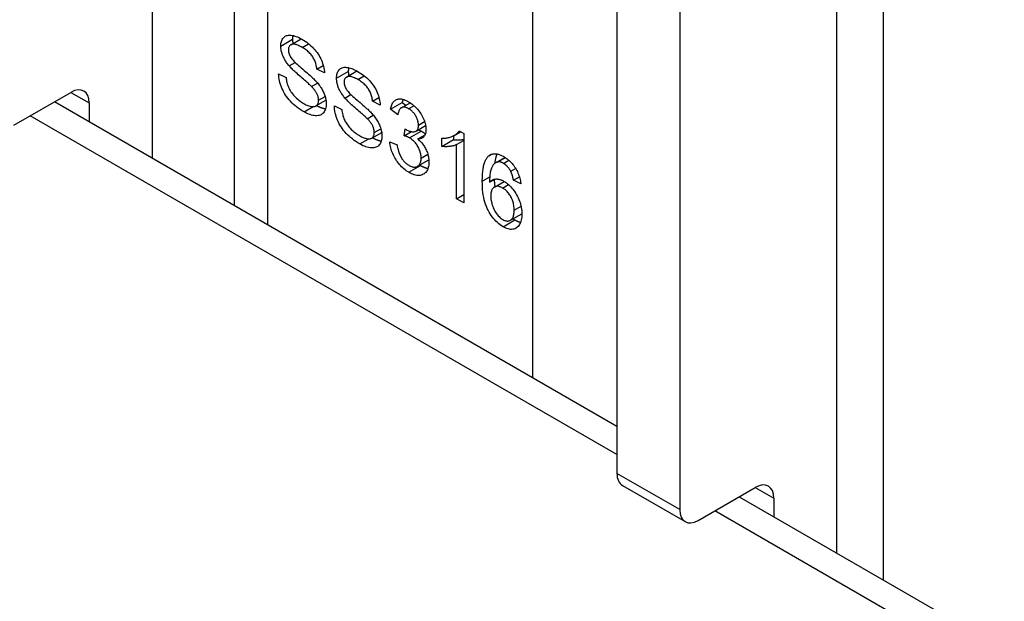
# Model space of a CAD drawing. Header units: inches. Extents: x 326.8 to 385.5, y 123.9 to 183.2.
# Tile 52 of 68: x 334.604 to 335.768, y 181.537 to 182.225. Entities that reach past the tile are written whole.
import ezdxf

# ---------------------------------------------------------------- set-up
doc = ezdxf.new("R2010")
doc.units = ezdxf.units.IN
doc.header["$MEASUREMENT"] = 0
doc.layers.add('Visible Edges(ANSI)', color=7, linetype='Continuous', lineweight=25)
doc.layers.add('Visible Tangent Edges(ANSI)', color=7, linetype='Continuous', lineweight=25)

msp = doc.modelspace()

# ---------------------------------------------------------------- linework, layer by layer
at = {"layer": 'Visible Edges(ANSI)'}
for p, q in [((334.8577, 183.0043), (334.8577, 182.0059)), ((335.625, 182.7227), (335.625, 181.5628)), ((335.3102, 182.4545), (335.3102, 181.6886)), ((335.3845, 182.4116), (335.3845, 181.6458)), ((334.9245, 182.1957), (334.9368, 182.2028)), ((334.9227, 182.1707), (334.9298, 182.1748)), ((334.9553, 182.167), (334.9629, 182.1714)), ((334.9643, 182.1626), (334.9553, 182.167)), ((334.91, 182.1615), (334.9189, 182.1572)), ((334.9904, 182.1576), (335.0028, 182.1648)), ((334.9491, 182.1464), (334.9562, 182.1505)), ((334.5968, 182.1006), (334.6643, 182.1395)), ((334.9886, 182.1327), (334.9957, 182.1368)), ((335.0212, 182.1289), (335.0288, 182.1333)), ((334.6452, 182.1285), (335.3102, 181.7446)), ((334.6862, 182.1269), (334.6862, 182.1049)), ((334.9543, 182.1234), (334.966, 182.1302)), ((334.976, 182.1234), (334.9848, 182.1192)), ((335.0302, 182.1245), (335.0212, 182.1289)), ((335.0425, 182.1196), (335.0564, 182.1276)), ((335.0553, 182.1212), (335.0657, 182.1272)), ((335.0564, 182.1276), (335.0606, 182.1243)), ((335.015, 182.1083), (335.0221, 182.1124)), ((335.0511, 182.1128), (335.0425, 182.1196)), ((335.0727, 182.0936), (335.084, 182.1001)), ((335.0202, 182.0853), (335.032, 182.0921)), ((335.0587, 182.0881), (335.0597, 182.0963)), ((335.0587, 182.0881), (335.0673, 182.093)), ((335.0747, 182.0844), (335.0834, 182.0894)), ((335.1031, 182.0755), (335.1031, 182.0852)), ((335.117, 182.088), (335.117, 182.0836)), ((335.1178, 182.0885), (335.1254, 182.0929)), ((335.1235, 182.0939), (335.1291, 182.0907)), ((335.1291, 182.0907), (335.1291, 182.0087)), ((335.0416, 182.0809), (335.0503, 182.0772)), ((335.1031, 182.0755), (335.117, 182.0836)), ((335.1205, 182.0776), (335.1291, 182.0826)), ((335.1205, 182.0137), (335.1205, 182.0776)), ((335.1666, 182.0562), (335.1777, 182.0626)), ((335.1686, 182.057), (335.178, 182.0624)), ((335.0744, 182.0521), (335.0878, 182.0598)), ((335.1846, 182.0462), (335.1904, 182.0495)), ((335.1879, 182.0356), (335.1949, 182.0396)), ((335.1596, 182.0332), (335.166, 182.0369)), ((335.1653, 182.0273), (335.177, 182.0341)), ((335.1965, 182.0314), (335.1879, 182.0356)), ((335.1205, 182.0137), (335.1291, 182.0187)), ((335.1291, 182.0087), (335.1205, 182.0137)), ((335.1842, 181.9881), (335.1977, 181.9959)), ((335.3167, 181.6744), (335.3909, 181.6316)), ((335.4064, 181.6331), (335.4739, 181.6721)), ((335.4549, 181.6611), (384.3516, 153.4305)), ((335.4959, 181.6594), (335.4959, 181.6374))]:
    msp.add_line(p, q, dxfattribs=at)
at = {"layer": 'Visible Edges(ANSI)', "flags": 128}
for points in [[(334.9127, 182.1942), (334.9127, 182.1958), (334.9129, 182.1972), (334.9131, 182.1985), (334.9134, 182.1998), (334.9139, 182.201), (334.9144, 182.2021), (334.915, 182.2031), (334.9157, 182.2041), (334.9165, 182.2049), (334.9174, 182.2056), (334.9184, 182.2062), (334.9195, 182.2066), (334.9206, 182.2069), (334.9219, 182.2071), (334.9232, 182.2072), (334.9246, 182.2071), (334.9261, 182.2069), (334.9276, 182.2066), (334.9292, 182.2061), (334.9308, 182.2056), (334.9324, 182.205), (334.9341, 182.2042), (334.9359, 182.2033), (334.9376, 182.2024)], [(334.9271, 182.2067), (334.927, 182.2065), (334.927, 182.2064), (334.927, 182.2062), (334.9269, 182.206), (334.9269, 182.2058), (334.9269, 182.2057), (334.9268, 182.2055), (334.9268, 182.2053), (334.9268, 182.2051), (334.9268, 182.205), (334.9267, 182.2048), (334.9267, 182.2046), (334.9267, 182.2044), (334.9267, 182.2042), (334.9267, 182.204), (334.9267, 182.2038), (334.9266, 182.2037), (334.9266, 182.2035), (334.9266, 182.2033), (334.9266, 182.2031), (334.9266, 182.2029), (334.9266, 182.2027), (334.9266, 182.2025), (334.9266, 182.2023)], [(334.9266, 182.2023), (334.9266, 182.2021), (334.9266, 182.2019), (334.9266, 182.2017), (334.9266, 182.2014), (334.9266, 182.2012), (334.9266, 182.201), (334.9266, 182.2008), (334.9267, 182.2006), (334.9267, 182.2004), (334.9267, 182.2002), (334.9267, 182.2), (334.9267, 182.1998), (334.9267, 182.1995), (334.9268, 182.1993), (334.9268, 182.1991), (334.9268, 182.1989), (334.9269, 182.1987), (334.9269, 182.1985), (334.9269, 182.1983), (334.9269, 182.1981), (334.927, 182.1978), (334.927, 182.1976), (334.9271, 182.1974), (334.9271, 182.1972)], [(334.9376, 182.2024), (334.9396, 182.2012), (334.9415, 182.2), (334.9433, 182.1987), (334.945, 182.1974), (334.9467, 182.196), (334.9484, 182.1945), (334.95, 182.193), (334.9515, 182.1914), (334.953, 182.1898), (334.9543, 182.1882), (334.9556, 182.1865), (334.9568, 182.1847), (334.958, 182.183), (334.959, 182.1812), (334.9599, 182.1793), (334.9608, 182.1775), (334.9616, 182.1756), (334.9622, 182.1737), (334.9628, 182.1718), (334.9633, 182.17), (334.9637, 182.1681), (334.964, 182.1663), (334.9642, 182.1644), (334.9643, 182.1626)], [(334.9227, 182.1707), (334.9219, 182.1717), (334.9211, 182.1727), (334.9203, 182.1737), (334.9196, 182.1747), (334.9189, 182.1757), (334.9183, 182.1767), (334.9177, 182.1777), (334.9171, 182.1787), (334.9166, 182.1797), (334.9161, 182.1807), (334.9156, 182.1817), (334.9152, 182.1827), (334.9148, 182.1837), (334.9144, 182.1847), (334.9141, 182.1856), (334.9138, 182.1866), (334.9135, 182.1876), (334.9133, 182.1886), (334.9131, 182.1895), (334.913, 182.1905), (334.9128, 182.1914), (334.9128, 182.1924), (334.9127, 182.1933), (334.9127, 182.1942)], [(334.938, 182.1926), (334.9366, 182.1934), (334.9353, 182.1941), (334.934, 182.1947), (334.9328, 182.1952), (334.9317, 182.1956), (334.9307, 182.196), (334.9296, 182.1962), (334.9287, 182.1964), (334.9278, 182.1965), (334.927, 182.1965), (334.9263, 182.1964), (334.9256, 182.1962), (334.925, 182.1959), (334.9244, 182.1956), (334.9239, 182.1953), (334.9234, 182.1949), (334.923, 182.1944), (334.9227, 182.1939), (334.9224, 182.1934), (334.9221, 182.1927), (334.9219, 182.1921), (334.9218, 182.1914), (334.9217, 182.1906), (334.9217, 182.1898)], [(334.9553, 182.167), (334.9552, 182.1683), (334.955, 182.1696), (334.9547, 182.1709), (334.9545, 182.1722), (334.9541, 182.1735), (334.9537, 182.1747), (334.9533, 182.1759), (334.9528, 182.1771), (334.9523, 182.1782), (334.9517, 182.1793), (334.9511, 182.1804), (334.9504, 182.1815), (334.9497, 182.1826), (334.9489, 182.1836), (334.9481, 182.1846), (334.9472, 182.1856), (334.9462, 182.1865), (334.9452, 182.1875), (334.9441, 182.1884), (334.943, 182.1893), (334.9419, 182.1902), (334.9406, 182.191), (334.9394, 182.1918), (334.938, 182.1926)], [(334.9217, 182.1898), (334.9217, 182.1894), (334.9217, 182.1891), (334.9217, 182.1887), (334.9218, 182.1883), (334.9218, 182.188), (334.9219, 182.1876), (334.9219, 182.1872), (334.922, 182.1868), (334.9221, 182.1865), (334.9222, 182.1861), (334.9223, 182.1857), (334.9224, 182.1854), (334.9225, 182.185), (334.9226, 182.1846), (334.9228, 182.1843), (334.9229, 182.1839), (334.9231, 182.1835), (334.9232, 182.1832), (334.9234, 182.1828), (334.9236, 182.1824), (334.9238, 182.182), (334.924, 182.1817), (334.9242, 182.1813), (334.9244, 182.1809)], [(334.9244, 182.1809), (334.925, 182.1802), (334.9256, 182.1793), (334.9264, 182.1784), (334.9272, 182.1774), (334.9282, 182.1764), (334.9294, 182.1752), (334.9306, 182.174), (334.932, 182.1728), (334.9335, 182.1714), (334.9351, 182.17), (334.9368, 182.1685), (334.9386, 182.1669), (334.9405, 182.1654), (334.9423, 182.1639), (334.9439, 182.1624), (334.9455, 182.1611), (334.9469, 182.1598), (334.9483, 182.1586), (334.9495, 182.1574), (334.9507, 182.1563), (334.9518, 182.1553), (334.9527, 182.1543), (334.9536, 182.1535), (334.9543, 182.1526)], [(334.9491, 182.1464), (334.9485, 182.1469), (334.9479, 182.1475), (334.9472, 182.1482), (334.9464, 182.1489), (334.9455, 182.1498), (334.9445, 182.1507), (334.9434, 182.1516), (334.9422, 182.1527), (334.9409, 182.1538), (334.9395, 182.155), (334.938, 182.1563), (334.9364, 182.1577), (334.9348, 182.159), (334.9333, 182.1604), (334.9319, 182.1616), (334.9306, 182.1628), (334.9293, 182.164), (334.9281, 182.1651), (334.927, 182.1662), (334.926, 182.1672), (334.925, 182.1681), (334.9242, 182.1691), (334.9234, 182.1699), (334.9227, 182.1707)], [(334.9786, 182.1562), (334.9786, 182.1577), (334.9788, 182.1591), (334.979, 182.1605), (334.9794, 182.1618), (334.9798, 182.1629), (334.9803, 182.164), (334.9809, 182.1651), (334.9816, 182.166), (334.9824, 182.1668), (334.9833, 182.1675), (334.9843, 182.1681), (334.9854, 182.1686), (334.9865, 182.1689), (334.9878, 182.1691), (334.9891, 182.1691), (334.9905, 182.169), (334.992, 182.1688), (334.9935, 182.1685), (334.9951, 182.1681), (334.9967, 182.1676), (334.9984, 182.1669), (335, 182.1662), (335.0018, 182.1653), (335.0036, 182.1643)], [(334.993, 182.1686), (334.9929, 182.1685), (334.9929, 182.1683), (334.9929, 182.1681), (334.9928, 182.168), (334.9928, 182.1678), (334.9928, 182.1676), (334.9927, 182.1674), (334.9927, 182.1673), (334.9927, 182.1671), (334.9927, 182.1669), (334.9927, 182.1667), (334.9926, 182.1665), (334.9926, 182.1663), (334.9926, 182.1662), (334.9926, 182.166), (334.9926, 182.1658), (334.9926, 182.1656), (334.9925, 182.1654), (334.9925, 182.1652), (334.9925, 182.165), (334.9925, 182.1648), (334.9925, 182.1646), (334.9925, 182.1644), (334.9925, 182.1642)], [(334.9402, 182.1164), (334.9379, 182.1178), (334.9356, 182.1193), (334.9334, 182.1208), (334.9314, 182.1223), (334.9294, 182.1239), (334.9275, 182.1256), (334.9258, 182.1272), (334.9241, 182.129), (334.9225, 182.1307), (334.921, 182.1326), (334.9196, 182.1344), (334.9183, 182.1363), (334.9171, 182.1383), (334.916, 182.1403), (334.9149, 182.1424), (334.914, 182.1445), (334.9131, 182.1467), (334.9123, 182.1488), (334.9117, 182.151), (334.9111, 182.1531), (334.9107, 182.1552), (334.9104, 182.1573), (334.9102, 182.1594), (334.91, 182.1615)], [(334.9189, 182.1572), (334.9191, 182.1556), (334.9193, 182.1541), (334.9196, 182.1525), (334.9199, 182.151), (334.9203, 182.1496), (334.9208, 182.1482), (334.9213, 182.1468), (334.9218, 182.1455), (334.9224, 182.1442), (334.9231, 182.1429), (334.9239, 182.1415), (334.9247, 182.1402), (334.9257, 182.1389), (334.9267, 182.1376), (334.9278, 182.1363), (334.9289, 182.135), (334.9302, 182.1337), (334.9314, 182.1325), (334.9327, 182.1314), (334.9341, 182.1302), (334.9354, 182.1292), (334.9369, 182.1282), (334.9383, 182.1272), (334.9398, 182.1263)], [(334.9886, 182.1327), (334.9878, 182.1337), (334.987, 182.1347), (334.9863, 182.1357), (334.9855, 182.1367), (334.9848, 182.1376), (334.9842, 182.1386), (334.9836, 182.1396), (334.983, 182.1406), (334.9825, 182.1416), (334.982, 182.1426), (334.9815, 182.1436), (334.9811, 182.1446), (334.9807, 182.1456), (334.9803, 182.1466), (334.98, 182.1476), (334.9797, 182.1486), (334.9794, 182.1495), (334.9792, 182.1505), (334.979, 182.1515), (334.9789, 182.1524), (334.9788, 182.1534), (334.9787, 182.1543), (334.9786, 182.1553), (334.9786, 182.1562)], [(335.0039, 182.1546), (335.0025, 182.1553), (335.0012, 182.156), (335, 182.1566), (334.9988, 182.1572), (334.9976, 182.1576), (334.9966, 182.1579), (334.9956, 182.1582), (334.9946, 182.1583), (334.9937, 182.1584), (334.9929, 182.1584), (334.9922, 182.1583), (334.9915, 182.1581), (334.9909, 182.1579), (334.9903, 182.1576), (334.9898, 182.1572), (334.9893, 182.1568), (334.9889, 182.1564), (334.9886, 182.1559), (334.9883, 182.1553), (334.988, 182.1547), (334.9878, 182.154), (334.9877, 182.1533), (334.9876, 182.1526), (334.9876, 182.1517)], [(334.9925, 182.1642), (334.9925, 182.164), (334.9925, 182.1638), (334.9925, 182.1636), (334.9925, 182.1634), (334.9925, 182.1632), (334.9925, 182.163), (334.9926, 182.1628), (334.9926, 182.1625), (334.9926, 182.1623), (334.9926, 182.1621), (334.9926, 182.1619), (334.9926, 182.1617), (334.9927, 182.1615), (334.9927, 182.1613), (334.9927, 182.1611), (334.9927, 182.1609), (334.9928, 182.1606), (334.9928, 182.1604), (334.9928, 182.1602), (334.9929, 182.16), (334.9929, 182.1598), (334.9929, 182.1596), (334.993, 182.1594), (334.993, 182.1591)], [(335.0036, 182.1643), (335.0055, 182.1631), (335.0074, 182.1619), (335.0092, 182.1606), (335.011, 182.1593), (335.0127, 182.1579), (335.0143, 182.1565), (335.0159, 182.1549), (335.0174, 182.1534), (335.0189, 182.1518), (335.0203, 182.1501), (335.0215, 182.1484), (335.0228, 182.1467), (335.0239, 182.1449), (335.0249, 182.1431), (335.0258, 182.1413), (335.0267, 182.1394), (335.0275, 182.1375), (335.0281, 182.1356), (335.0287, 182.1338), (335.0292, 182.1319), (335.0296, 182.13), (335.0299, 182.1282), (335.0301, 182.1264), (335.0302, 182.1245)], [(334.9574, 182.1301), (334.9573, 182.1307), (334.9573, 182.1313), (334.9572, 182.132), (334.9572, 182.1326), (334.957, 182.1333), (334.9569, 182.1339), (334.9567, 182.1346), (334.9565, 182.1352), (334.9563, 182.1359), (334.956, 182.1366), (334.9558, 182.1372), (334.9554, 182.1379), (334.9551, 182.1385), (334.9547, 182.1392), (334.9543, 182.1399), (334.9539, 182.1406), (334.9534, 182.1413), (334.9529, 182.142), (334.9523, 182.1427), (334.9518, 182.1434), (334.9511, 182.1441), (334.9505, 182.1449), (334.9498, 182.1456), (334.9491, 182.1464)], [(334.9543, 182.1526), (334.9553, 182.1515), (334.9563, 182.1504), (334.9572, 182.1492), (334.9581, 182.1481), (334.9589, 182.147), (334.9597, 182.1458), (334.9604, 182.1447), (334.9611, 182.1436), (334.9618, 182.1424), (334.9624, 182.1413), (334.9629, 182.1402), (334.9634, 182.1391), (334.9639, 182.1379), (334.9643, 182.1368), (334.9647, 182.1357), (334.9651, 182.1346), (334.9654, 182.1335), (334.9656, 182.1324), (334.9659, 182.1313), (334.966, 182.1302), (334.9662, 182.1291), (334.9663, 182.128), (334.9663, 182.1269), (334.9664, 182.1258)], [(334.9876, 182.1517), (334.9876, 182.1514), (334.9876, 182.151), (334.9876, 182.1506), (334.9877, 182.1503), (334.9877, 182.1499), (334.9878, 182.1495), (334.9878, 182.1492), (334.9879, 182.1488), (334.988, 182.1484), (334.9881, 182.1481), (334.9882, 182.1477), (334.9883, 182.1473), (334.9884, 182.1469), (334.9885, 182.1466), (334.9887, 182.1462), (334.9888, 182.1458), (334.989, 182.1455), (334.9891, 182.1451), (334.9893, 182.1447), (334.9895, 182.1444), (334.9897, 182.144), (334.9899, 182.1436), (334.9901, 182.1432), (334.9903, 182.1429)], [(335.0212, 182.1289), (335.0211, 182.1303), (335.0209, 182.1316), (335.0207, 182.1329), (335.0204, 182.1342), (335.02, 182.1354), (335.0197, 182.1366), (335.0192, 182.1378), (335.0187, 182.139), (335.0182, 182.1402), (335.0176, 182.1413), (335.017, 182.1424), (335.0163, 182.1435), (335.0156, 182.1445), (335.0148, 182.1455), (335.014, 182.1466), (335.0131, 182.1475), (335.0121, 182.1485), (335.0111, 182.1494), (335.0101, 182.1503), (335.0089, 182.1512), (335.0078, 182.1521), (335.0065, 182.153), (335.0053, 182.1538), (335.0039, 182.1546)], [(335.015, 182.1083), (335.0145, 182.1088), (335.0138, 182.1094), (335.0131, 182.1101), (335.0123, 182.1109), (335.0114, 182.1117), (335.0104, 182.1126), (335.0093, 182.1136), (335.0081, 182.1146), (335.0068, 182.1158), (335.0054, 182.117), (335.0039, 182.1183), (335.0023, 182.1196), (335.0007, 182.121), (334.9992, 182.1223), (334.9978, 182.1236), (334.9965, 182.1248), (334.9952, 182.1259), (334.994, 182.1271), (334.9929, 182.1281), (334.9919, 182.1291), (334.991, 182.1301), (334.9901, 182.131), (334.9893, 182.1319), (334.9886, 182.1327)], [(334.9903, 182.1429), (334.9909, 182.1421), (334.9915, 182.1413), (334.9923, 182.1404), (334.9931, 182.1394), (334.9941, 182.1383), (334.9953, 182.1372), (334.9965, 182.136), (334.9979, 182.1347), (334.9994, 182.1334), (335.001, 182.1319), (335.0027, 182.1305), (335.0045, 182.1289), (335.0064, 182.1273), (335.0082, 182.1258), (335.0098, 182.1244), (335.0114, 182.123), (335.0128, 182.1217), (335.0142, 182.1205), (335.0155, 182.1194), (335.0166, 182.1183), (335.0177, 182.1172), (335.0186, 182.1163), (335.0195, 182.1154), (335.0203, 182.1146)], [(334.9398, 182.1263), (334.9411, 182.1256), (334.9424, 182.1249), (334.9436, 182.1244), (334.9448, 182.1239), (334.946, 182.1235), (334.9471, 182.1231), (334.9482, 182.1229), (334.9493, 182.1227), (334.9502, 182.1226), (334.9512, 182.1226), (334.952, 182.1227), (334.9528, 182.1228), (334.9536, 182.123), (334.9542, 182.1233), (334.9548, 182.1237), (334.9554, 182.1242), (334.9558, 182.1247), (334.9562, 182.1253), (334.9566, 182.126), (334.9569, 182.1267), (334.9571, 182.1275), (334.9572, 182.1283), (334.9573, 182.1291), (334.9574, 182.1301)], [(334.9664, 182.1258), (334.9663, 182.1242), (334.9662, 182.1227), (334.9659, 182.1213), (334.9656, 182.1199), (334.9651, 182.1187), (334.9645, 182.1175), (334.9639, 182.1164), (334.9631, 182.1154), (334.9623, 182.1145), (334.9613, 182.1137), (334.9603, 182.113), (334.9592, 182.1125), (334.958, 182.1121), (334.9567, 182.1119), (334.9553, 182.1118), (334.9538, 182.1118), (334.9523, 182.1119), (334.9507, 182.1122), (334.9491, 182.1126), (334.9474, 182.1131), (334.9457, 182.1137), (334.9439, 182.1145), (334.9421, 182.1154), (334.9402, 182.1164)], [(334.9552, 182.1239), (334.9556, 182.1236), (334.9561, 182.1234), (334.9566, 182.1231), (334.957, 182.1229), (334.9575, 182.1227), (334.9579, 182.1225), (334.9584, 182.1223), (334.9588, 182.1221), (334.9593, 182.1219), (334.9597, 182.1217), (334.9602, 182.1215), (334.9606, 182.1214), (334.961, 182.1212), (334.9615, 182.1211), (334.9619, 182.1209), (334.9623, 182.1208), (334.9627, 182.1207), (334.9631, 182.1206), (334.9636, 182.1205), (334.964, 182.1204), (334.9644, 182.1203), (334.9648, 182.1202), (334.9652, 182.1201), (334.9656, 182.12)], [(335.0061, 182.0784), (335.0038, 182.0798), (335.0015, 182.0812), (334.9994, 182.0827), (334.9973, 182.0843), (334.9953, 182.0859), (334.9935, 182.0875), (334.9917, 182.0892), (334.99, 182.0909), (334.9885, 182.0927), (334.987, 182.0945), (334.9856, 182.0964), (334.9843, 182.0983), (334.983, 182.1003), (334.9819, 182.1023), (334.9808, 182.1044), (334.9799, 182.1065), (334.979, 182.1086), (334.9782, 182.1108), (334.9776, 182.1129), (334.977, 182.115), (334.9766, 182.1171), (334.9763, 182.1192), (334.9761, 182.1213), (334.976, 182.1234)], [(335.0425, 182.1196), (335.0428, 182.121), (335.0431, 182.1224), (335.0435, 182.1237), (335.044, 182.1249), (335.0445, 182.126), (335.0451, 182.127), (335.0457, 182.1279), (335.0464, 182.1287), (335.0471, 182.1294), (335.0479, 182.13), (335.0488, 182.1306), (335.0497, 182.131), (335.0507, 182.1313), (335.0517, 182.1316), (335.0527, 182.1317), (335.0538, 182.1317), (335.0549, 182.1317), (335.056, 182.1315), (335.0572, 182.1312), (335.0585, 182.1309), (335.0597, 182.1304), (335.061, 182.1299), (335.0624, 182.1292), (335.0638, 182.1284)], [(335.0639, 182.1201), (335.0631, 182.1206), (335.0623, 182.121), (335.0615, 182.1213), (335.0607, 182.1216), (335.06, 182.1218), (335.0593, 182.1219), (335.0586, 182.122), (335.0579, 182.122), (335.0573, 182.1219), (335.0566, 182.1218), (335.0561, 182.1216), (335.0555, 182.1213), (335.0549, 182.121), (335.0544, 182.1206), (335.0539, 182.1201), (335.0535, 182.1196), (335.0531, 182.119), (335.0527, 182.1183), (335.0524, 182.1176), (335.0521, 182.1167), (335.0518, 182.1159), (335.0515, 182.1149), (335.0513, 182.1139), (335.0511, 182.1128)], [(335.0573, 182.1312), (335.0572, 182.1311), (335.0572, 182.131), (335.0571, 182.1308), (335.0571, 182.1307), (335.0571, 182.1305), (335.057, 182.1304), (335.057, 182.1302), (335.0569, 182.1301), (335.0569, 182.1299), (335.0569, 182.1298), (335.0568, 182.1296), (335.0568, 182.1295), (335.0567, 182.1293), (335.0567, 182.1292), (335.0567, 182.129), (335.0566, 182.1289), (335.0566, 182.1287), (335.0566, 182.1286), (335.0565, 182.1284), (335.0565, 182.1283), (335.0565, 182.1281), (335.0564, 182.1279), (335.0564, 182.1278), (335.0564, 182.1276)], [(335.0638, 182.1284), (335.0652, 182.1276), (335.0666, 182.1266), (335.068, 182.1256), (335.0693, 182.1245), (335.0706, 182.1234), (335.0719, 182.1221), (335.0732, 182.1208), (335.0744, 182.1194), (335.0756, 182.118), (335.0767, 182.1165), (335.0777, 182.1151), (335.0787, 182.1136), (335.0796, 182.112), (335.0804, 182.1105), (335.0812, 182.1089), (335.0819, 182.1073), (335.0825, 182.1057), (335.083, 182.1041), (335.0834, 182.1026), (335.0838, 182.1011), (335.0841, 182.0996), (335.0843, 182.0982), (335.0844, 182.0967), (335.0844, 182.0953)], [(334.9848, 182.1192), (334.985, 182.1176), (334.9852, 182.116), (334.9855, 182.1145), (334.9859, 182.113), (334.9862, 182.1115), (334.9867, 182.1101), (334.9872, 182.1087), (334.9877, 182.1074), (334.9883, 182.1061), (334.989, 182.1048), (334.9898, 182.1035), (334.9907, 182.1022), (334.9916, 182.1009), (334.9926, 182.0996), (334.9937, 182.0983), (334.9948, 182.097), (334.9961, 182.0957), (334.9973, 182.0945), (334.9986, 182.0933), (335, 182.0922), (335.0014, 182.0911), (335.0028, 182.0901), (335.0042, 182.0892), (335.0057, 182.0883)], [(335.0203, 182.1146), (335.0213, 182.1134), (335.0222, 182.1123), (335.0231, 182.1112), (335.024, 182.11), (335.0248, 182.1089), (335.0256, 182.1078), (335.0263, 182.1066), (335.027, 182.1055), (335.0277, 182.1044), (335.0283, 182.1033), (335.0288, 182.1021), (335.0293, 182.101), (335.0298, 182.0999), (335.0302, 182.0988), (335.0306, 182.0977), (335.031, 182.0965), (335.0313, 182.0954), (335.0315, 182.0943), (335.0318, 182.0932), (335.032, 182.0921), (335.0321, 182.091), (335.0322, 182.0899), (335.0323, 182.0888), (335.0323, 182.0877)], [(335.0755, 182.1007), (335.0755, 182.1016), (335.0754, 182.1025), (335.0753, 182.1034), (335.0751, 182.1044), (335.0749, 182.1053), (335.0747, 182.1062), (335.0744, 182.1071), (335.0741, 182.108), (335.0737, 182.109), (335.0733, 182.1099), (335.0728, 182.1108), (335.0723, 182.1117), (335.0717, 182.1126), (335.0711, 182.1135), (335.0705, 182.1143), (335.0699, 182.1151), (335.0692, 182.1158), (335.0686, 182.1165), (335.0679, 182.1172), (335.0671, 182.1179), (335.0664, 182.1185), (335.0656, 182.1191), (335.0648, 182.1196), (335.0639, 182.1201)], [(335.0233, 182.092), (335.0233, 182.0926), (335.0232, 182.0933), (335.0232, 182.0939), (335.0231, 182.0946), (335.0229, 182.0952), (335.0228, 182.0959), (335.0226, 182.0965), (335.0224, 182.0972), (335.0222, 182.0978), (335.0219, 182.0985), (335.0217, 182.0992), (335.0214, 182.0998), (335.021, 182.1005), (335.0207, 182.1012), (335.0202, 182.1018), (335.0198, 182.1025), (335.0193, 182.1032), (335.0188, 182.1039), (335.0183, 182.1046), (335.0177, 182.1054), (335.0171, 182.1061), (335.0164, 182.1068), (335.0157, 182.1076), (335.015, 182.1083)], [(335.0611, 182.0954), (335.062, 182.0949), (335.0629, 182.0944), (335.0638, 182.094), (335.0646, 182.0937), (335.0655, 182.0934), (335.0663, 182.0932), (335.0672, 182.093), (335.068, 182.0929), (335.0688, 182.0928), (335.0695, 182.0928), (335.0703, 182.0929), (335.0711, 182.093), (335.0718, 182.0932), (335.0724, 182.0934), (335.073, 182.0938), (335.0735, 182.0942), (335.074, 182.0947), (335.0744, 182.0953), (335.0747, 182.096), (335.075, 182.0968), (335.0752, 182.0976), (335.0754, 182.0985), (335.0755, 182.0996), (335.0755, 182.1007)], [(335.0057, 182.0883), (335.007, 182.0875), (335.0083, 182.0869), (335.0095, 182.0863), (335.0107, 182.0858), (335.0119, 182.0854), (335.013, 182.0851), (335.0141, 182.0848), (335.0152, 182.0846), (335.0162, 182.0845), (335.0171, 182.0845), (335.018, 182.0846), (335.0188, 182.0847), (335.0195, 182.085), (335.0202, 182.0853), (335.0208, 182.0857), (335.0213, 182.0861), (335.0218, 182.0867), (335.0222, 182.0873), (335.0225, 182.0879), (335.0228, 182.0886), (335.023, 182.0894), (335.0232, 182.0902), (335.0232, 182.0911), (335.0233, 182.092)], [(335.0323, 182.0877), (335.0322, 182.0861), (335.0321, 182.0846), (335.0318, 182.0832), (335.0315, 182.0819), (335.031, 182.0806), (335.0305, 182.0794), (335.0298, 182.0783), (335.029, 182.0773), (335.0282, 182.0764), (335.0273, 182.0756), (335.0262, 182.075), (335.0251, 182.0745), (335.0239, 182.0741), (335.0226, 182.0738), (335.0212, 182.0737), (335.0197, 182.0737), (335.0182, 182.0739), (335.0166, 182.0741), (335.015, 182.0745), (335.0133, 182.075), (335.0116, 182.0757), (335.0098, 182.0764), (335.008, 182.0773), (335.0061, 182.0784)], [(335.0211, 182.0858), (335.0216, 182.0856), (335.022, 182.0853), (335.0225, 182.0851), (335.0229, 182.0849), (335.0234, 182.0846), (335.0239, 182.0844), (335.0243, 182.0842), (335.0248, 182.084), (335.0252, 182.0838), (335.0256, 182.0837), (335.0261, 182.0835), (335.0265, 182.0833), (335.0269, 182.0832), (335.0274, 182.083), (335.0278, 182.0829), (335.0282, 182.0827), (335.0286, 182.0826), (335.0291, 182.0825), (335.0295, 182.0824), (335.0299, 182.0823), (335.0303, 182.0822), (335.0307, 182.0821), (335.0311, 182.082), (335.0315, 182.082)], [(335.0648, 182.0857), (335.0646, 182.0858), (335.0644, 182.0859), (335.0642, 182.086), (335.064, 182.0861), (335.0638, 182.0862), (335.0635, 182.0864), (335.0633, 182.0865), (335.0631, 182.0866), (335.0628, 182.0867), (335.0626, 182.0868), (335.0623, 182.0869), (335.0621, 182.087), (335.0618, 182.0871), (335.0616, 182.0872), (335.0613, 182.0873), (335.061, 182.0874), (335.0608, 182.0875), (335.0605, 182.0876), (335.0602, 182.0876), (335.0599, 182.0877), (335.0596, 182.0878), (335.0593, 182.0879), (335.059, 182.088), (335.0587, 182.0881)], [(335.0597, 182.0963), (335.0597, 182.0963), (335.0598, 182.0962), (335.0599, 182.0962), (335.0599, 182.0961), (335.06, 182.0961), (335.0601, 182.096), (335.0602, 182.096), (335.0602, 182.0959), (335.0603, 182.0959), (335.0603, 182.0958), (335.0604, 182.0958), (335.0605, 182.0958), (335.0605, 182.0957), (335.0606, 182.0957), (335.0606, 182.0957), (335.0607, 182.0956), (335.0607, 182.0956), (335.0608, 182.0956), (335.0608, 182.0955), (335.0609, 182.0955), (335.0609, 182.0955), (335.061, 182.0954), (335.061, 182.0954), (335.0611, 182.0954)], [(335.0787, 182.0618), (335.0787, 182.063), (335.0786, 182.0641), (335.0784, 182.0653), (335.0782, 182.0664), (335.078, 182.0675), (335.0777, 182.0687), (335.0774, 182.0698), (335.0769, 182.0709), (335.0765, 182.0721), (335.076, 182.0732), (335.0754, 182.0743), (335.0748, 182.0755), (335.0741, 182.0766), (335.0734, 182.0776), (335.0727, 182.0786), (335.0719, 182.0796), (335.0711, 182.0805), (335.0703, 182.0814), (335.0695, 182.0822), (335.0686, 182.083), (335.0677, 182.0837), (335.0668, 182.0844), (335.0658, 182.0851), (335.0648, 182.0857)], [(335.0844, 182.0953), (335.0844, 182.0945), (335.0844, 182.0936), (335.0843, 182.0928), (335.0842, 182.0921), (335.084, 182.0913), (335.0838, 182.0906), (335.0836, 182.09), (335.0834, 182.0893), (335.0831, 182.0887), (335.0827, 182.0881), (335.0824, 182.0876), (335.082, 182.0871), (335.0816, 182.0866), (335.0811, 182.0862), (335.0806, 182.0858), (335.0801, 182.0855), (335.0795, 182.0852), (335.0789, 182.085), (335.0783, 182.0848), (335.0777, 182.0846), (335.077, 182.0845), (335.0762, 182.0844), (335.0755, 182.0844), (335.0747, 182.0844)], [(335.0755, 182.0952), (335.0757, 182.0951), (335.0758, 182.0951), (335.076, 182.095), (335.0761, 182.095), (335.0763, 182.0949), (335.0764, 182.0949), (335.0766, 182.0948), (335.0767, 182.0947), (335.0768, 182.0947), (335.077, 182.0946), (335.0771, 182.0946), (335.0772, 182.0945), (335.0774, 182.0944), (335.0775, 182.0944), (335.0776, 182.0943), (335.0778, 182.0942), (335.0779, 182.0942), (335.078, 182.0941), (335.0781, 182.094), (335.0783, 182.094), (335.0784, 182.0939), (335.0785, 182.0939), (335.0786, 182.0938), (335.0787, 182.0937)], [(335.0787, 182.0937), (335.079, 182.0936), (335.0792, 182.0935), (335.0794, 182.0933), (335.0796, 182.0932), (335.0798, 182.0931), (335.08, 182.0929), (335.0803, 182.0928), (335.0805, 182.0926), (335.0807, 182.0925), (335.0809, 182.0923), (335.0811, 182.0922), (335.0813, 182.092), (335.0815, 182.0919), (335.0817, 182.0917), (335.0819, 182.0916), (335.0821, 182.0914), (335.0823, 182.0912), (335.0825, 182.0911), (335.0827, 182.0909), (335.0829, 182.0907), (335.0831, 182.0906), (335.0833, 182.0904), (335.0835, 182.0902), (335.0836, 182.09)], [(335.1031, 182.0852), (335.1043, 182.0852), (335.1055, 182.0852), (335.1066, 182.0853), (335.1077, 182.0854), (335.1088, 182.0855), (335.1099, 182.0857), (335.111, 182.0859), (335.112, 182.0861), (335.113, 182.0864), (335.114, 182.0867), (335.1149, 182.0871), (335.1158, 182.0875), (335.1167, 182.0879), (335.1175, 182.0883), (335.1183, 182.0888), (335.1191, 182.0893), (335.1198, 182.0898), (335.1205, 182.0903), (335.1211, 182.0909), (335.1217, 182.0914), (335.1222, 182.092), (335.1227, 182.0926), (335.1231, 182.0933), (335.1235, 182.0939)], [(335.0641, 182.0449), (335.0625, 182.0458), (335.0611, 182.0468), (335.0596, 182.0479), (335.0582, 182.049), (335.0569, 182.0502), (335.0555, 182.0514), (335.0543, 182.0528), (335.0531, 182.0541), (335.0519, 182.0556), (335.0507, 182.0571), (335.0497, 182.0586), (335.0486, 182.0603), (335.0476, 182.0619), (335.0467, 182.0636), (335.0459, 182.0653), (335.0451, 182.067), (335.0444, 182.0687), (335.0438, 182.0704), (335.0432, 182.0721), (335.0428, 182.0739), (335.0424, 182.0756), (335.042, 182.0774), (335.0418, 182.0791), (335.0416, 182.0809)], [(335.0503, 182.0772), (335.0505, 182.0757), (335.0508, 182.0742), (335.0512, 182.0727), (335.0515, 182.0713), (335.0519, 182.07), (335.0523, 182.0687), (335.0527, 182.0675), (335.0532, 182.0663), (335.0537, 182.0651), (335.0542, 182.064), (335.0548, 182.063), (335.0554, 182.062), (335.056, 182.061), (335.0566, 182.0601), (335.0573, 182.0592), (335.0579, 182.0584), (335.0586, 182.0576), (335.0594, 182.0569), (335.0601, 182.0561), (335.0609, 182.0555), (335.0616, 182.0548), (335.0624, 182.0542), (335.0633, 182.0537), (335.0641, 182.0532)], [(335.0747, 182.0844), (335.0757, 182.0835), (335.0767, 182.0826), (335.0777, 182.0816), (335.0786, 182.0806), (335.0795, 182.0796), (335.0803, 182.0786), (335.0811, 182.0775), (335.0818, 182.0765), (335.0825, 182.0753), (335.0832, 182.0742), (335.0839, 182.073), (335.0844, 182.0718), (335.085, 182.0706), (335.0855, 182.0694), (335.086, 182.0682), (335.0864, 182.0669), (335.0867, 182.0657), (335.087, 182.0644), (335.0873, 182.0632), (335.0875, 182.0619), (335.0877, 182.0606), (335.0878, 182.0593), (335.0879, 182.058), (335.0879, 182.0567)], [(335.1205, 182.0776), (335.1199, 182.0773), (335.1194, 182.0771), (335.1188, 182.0769), (335.1181, 182.0766), (335.1175, 182.0764), (335.1168, 182.0762), (335.1161, 182.0761), (335.1154, 182.0759), (335.1147, 182.0758), (335.1139, 182.0757), (335.1131, 182.0756), (335.1122, 182.0755), (335.1114, 182.0754), (335.1106, 182.0753), (335.1098, 182.0753), (335.109, 182.0752), (335.1082, 182.0752), (335.1074, 182.0752), (335.1066, 182.0752), (335.1059, 182.0753), (335.1052, 182.0753), (335.1045, 182.0754), (335.1038, 182.0754), (335.1031, 182.0755)], [(335.117, 182.0836), (335.1175, 182.0835), (335.1179, 182.0835), (335.1184, 182.0834), (335.1188, 182.0834), (335.1193, 182.0833), (335.1198, 182.0833), (335.1203, 182.0833), (335.1207, 182.0833), (335.1212, 182.0833), (335.1217, 182.0833), (335.1223, 182.0833), (335.1228, 182.0833), (335.1233, 182.0833), (335.1238, 182.0833), (335.1243, 182.0833), (335.1249, 182.0834), (335.1254, 182.0834), (335.126, 182.0835), (335.1265, 182.0835), (335.1271, 182.0836), (335.1276, 182.0837), (335.1281, 182.0837), (335.1286, 182.0838), (335.1291, 182.0839)], [(335.151, 182.0343), (335.151, 182.0362), (335.1511, 182.0381), (335.1511, 182.04), (335.1512, 182.0417), (335.1513, 182.0434), (335.1515, 182.0451), (335.1517, 182.0466), (335.1519, 182.0482), (335.1521, 182.0496), (335.1523, 182.051), (335.1526, 182.0524), (335.1529, 182.0536), (335.1532, 182.0549), (335.1536, 182.056), (335.154, 182.0571), (335.1544, 182.0582), (335.1548, 182.0591), (335.1553, 182.0601), (335.1558, 182.0609), (335.1563, 182.0617), (335.1568, 182.0625), (335.1574, 182.0632), (335.158, 182.0638), (335.1586, 182.0643)], [(335.1586, 182.0643), (335.1592, 182.0648), (335.1597, 182.0652), (335.1603, 182.0655), (335.1609, 182.0658), (335.1615, 182.0661), (335.1622, 182.0664), (335.1628, 182.0665), (335.1635, 182.0667), (335.1642, 182.0668), (335.1649, 182.0669), (335.1656, 182.0669), (335.1663, 182.0669), (335.1671, 182.0668), (335.1679, 182.0667), (335.1686, 182.0666), (335.1694, 182.0664), (335.1702, 182.0662), (335.1711, 182.0659), (335.1719, 182.0656), (335.1728, 182.0652), (335.1737, 182.0648), (335.1746, 182.0644), (335.1755, 182.0639), (335.1764, 182.0634)], [(335.1685, 182.0666), (335.1683, 182.0662), (335.1682, 182.0659), (335.168, 182.0655), (335.1679, 182.0651), (335.1677, 182.0647), (335.1676, 182.0643), (335.1675, 182.0639), (335.1673, 182.0634), (335.1672, 182.063), (335.1671, 182.0626), (335.1669, 182.0621), (335.1668, 182.0617), (335.1667, 182.0612), (335.1666, 182.0607), (335.1665, 182.0603), (335.1664, 182.0598), (335.1663, 182.0593), (335.1662, 182.0588), (335.1661, 182.0583), (335.166, 182.0577), (335.1659, 182.0572), (335.1658, 182.0567), (335.1658, 182.0561), (335.1657, 182.0556)], [(335.1764, 182.0634), (335.1778, 182.0626), (335.1791, 182.0617), (335.1804, 182.0608), (335.1816, 182.0598), (335.1828, 182.0587), (335.184, 182.0577), (335.1851, 182.0565), (335.1862, 182.0553), (335.1872, 182.0541), (335.1882, 182.0528), (335.1892, 182.0515), (335.1901, 182.0501), (335.1909, 182.0487), (335.1917, 182.0472), (335.1925, 182.0457), (335.1932, 182.0442), (335.1938, 182.0427), (335.1944, 182.0412), (335.1949, 182.0396), (335.1953, 182.038), (335.1957, 182.0364), (335.196, 182.0348), (335.1963, 182.0331), (335.1965, 182.0314)], [(335.0641, 182.0532), (335.0651, 182.0526), (335.0661, 182.0521), (335.0671, 182.0518), (335.068, 182.0515), (335.0689, 182.0513), (335.0698, 182.0511), (335.0706, 182.0511), (335.0715, 182.0511), (335.0723, 182.0512), (335.073, 182.0514), (335.0738, 182.0517), (335.0745, 182.0521), (335.0751, 182.0526), (335.0758, 182.0531), (335.0763, 182.0536), (335.0768, 182.0543), (335.0773, 182.055), (335.0776, 182.0558), (335.078, 182.0566), (335.0782, 182.0575), (335.0784, 182.0585), (335.0786, 182.0595), (335.0787, 182.0606), (335.0787, 182.0618)], [(335.0879, 182.0567), (335.0879, 182.055), (335.0877, 182.0533), (335.0875, 182.0518), (335.0871, 182.0504), (335.0867, 182.049), (335.0862, 182.0478), (335.0856, 182.0467), (335.0849, 182.0457), (335.0841, 182.0447), (335.0832, 182.0439), (335.0822, 182.0431), (335.0811, 182.0425), (335.08, 182.042), (335.0788, 182.0416), (335.0775, 182.0413), (335.0762, 182.0412), (335.0749, 182.0412), (335.0735, 182.0413), (335.072, 182.0416), (335.0705, 182.042), (335.069, 182.0425), (335.0674, 182.0432), (335.0658, 182.044), (335.0641, 182.0449)], [(335.077, 182.0536), (335.077, 182.0535), (335.0771, 182.0535), (335.0771, 182.0535), (335.0772, 182.0535), (335.0772, 182.0534), (335.0772, 182.0534), (335.0773, 182.0534), (335.0773, 182.0534), (335.0774, 182.0533), (335.0774, 182.0533), (335.0774, 182.0533), (335.0775, 182.0533), (335.0775, 182.0532), (335.0776, 182.0532), (335.0776, 182.0532), (335.0777, 182.0532), (335.0777, 182.0531), (335.0777, 182.0531), (335.0778, 182.0531), (335.0778, 182.0531), (335.0779, 182.053), (335.0779, 182.053), (335.078, 182.053), (335.078, 182.053)], [(335.078, 182.053), (335.0784, 182.0527), (335.0788, 182.0525), (335.0792, 182.0523), (335.0796, 182.0521), (335.08, 182.0519), (335.0804, 182.0517), (335.0807, 182.0515), (335.0811, 182.0513), (335.0815, 182.0512), (335.0819, 182.051), (335.0823, 182.0508), (335.0826, 182.0507), (335.083, 182.0505), (335.0834, 182.0504), (335.0837, 182.0503), (335.0841, 182.0502), (335.0844, 182.0501), (335.0848, 182.0499), (335.0851, 182.0498), (335.0855, 182.0498), (335.0858, 182.0497), (335.0862, 182.0496), (335.0865, 182.0495), (335.0869, 182.0495)], [(335.1686, 182.057), (335.1679, 182.0568), (335.1673, 182.0566), (335.1666, 182.0562), (335.166, 182.0558), (335.1655, 182.0554), (335.1649, 182.0549), (335.1644, 182.0543), (335.1639, 182.0537), (335.1634, 182.0531), (335.1629, 182.0523), (335.1625, 182.0515), (335.1621, 182.0507), (335.1617, 182.0497), (335.1614, 182.0487), (335.1611, 182.0476), (335.1608, 182.0464), (335.1605, 182.0451), (335.1603, 182.0437), (335.1601, 182.0422), (335.16, 182.0406), (335.1598, 182.0389), (335.1597, 182.0371), (335.1597, 182.0352), (335.1596, 182.0332)], [(335.1759, 182.0555), (335.1755, 182.0557), (335.1752, 182.0559), (335.1748, 182.056), (335.1745, 182.0562), (335.1742, 182.0564), (335.1738, 182.0565), (335.1735, 182.0566), (335.1732, 182.0567), (335.1729, 182.0568), (335.1726, 182.0569), (335.1723, 182.057), (335.172, 182.0571), (335.1717, 182.0571), (335.1714, 182.0572), (335.1711, 182.0572), (335.1708, 182.0572), (335.1705, 182.0573), (335.1702, 182.0573), (335.1699, 182.0572), (335.1696, 182.0572), (335.1694, 182.0572), (335.1691, 182.0571), (335.1688, 182.0571), (335.1686, 182.057)], [(335.1846, 182.0462), (335.1843, 182.0467), (335.184, 182.0472), (335.1837, 182.0477), (335.1834, 182.0482), (335.183, 182.0487), (335.1827, 182.0491), (335.1824, 182.0496), (335.182, 182.05), (335.1817, 182.0505), (335.1813, 182.0509), (335.181, 182.0513), (335.1806, 182.0517), (335.1803, 182.0521), (335.1799, 182.0524), (335.1795, 182.0528), (335.1791, 182.0531), (335.1787, 182.0535), (335.1783, 182.0538), (335.1779, 182.0541), (335.1775, 182.0544), (335.1771, 182.0547), (335.1767, 182.055), (335.1763, 182.0552), (335.1759, 182.0555)], [(335.1879, 182.0356), (335.1878, 182.0362), (335.1877, 182.0367), (335.1876, 182.0372), (335.1875, 182.0377), (335.1873, 182.0382), (335.1872, 182.0387), (335.1871, 182.0392), (335.187, 182.0397), (335.1869, 182.0402), (335.1867, 182.0407), (335.1866, 182.0411), (335.1865, 182.0416), (335.1863, 182.042), (335.1862, 182.0424), (335.186, 182.0428), (335.1859, 182.0432), (335.1857, 182.0436), (335.1856, 182.044), (335.1854, 182.0444), (335.1853, 182.0448), (335.1851, 182.0451), (335.1849, 182.0455), (335.1848, 182.0458), (335.1846, 182.0462)], [(335.1756, 181.9805), (335.1738, 181.9816), (335.1721, 181.9828), (335.1704, 181.9841), (335.1688, 181.9855), (335.1672, 181.987), (335.1657, 181.9885), (335.1643, 181.9902), (335.1629, 181.992), (335.1615, 181.9938), (335.1602, 181.9958), (335.159, 181.9978), (335.1579, 182), (335.1568, 182.0022), (335.1558, 182.0046), (335.1549, 182.0071), (335.1541, 182.0096), (335.1533, 182.0123), (335.1527, 182.0151), (335.1522, 182.0181), (335.1518, 182.0211), (335.1514, 182.0242), (335.1512, 182.0275), (335.1511, 182.0308), (335.151, 182.0343)], [(335.1596, 182.0332), (335.1602, 182.0338), (335.1607, 182.0343), (335.1613, 182.0348), (335.1619, 182.0353), (335.1625, 182.0357), (335.1631, 182.036), (335.1638, 182.0363), (335.1644, 182.0365), (335.1651, 182.0367), (335.1658, 182.0369), (335.1666, 182.0369), (335.1673, 182.037), (335.1681, 182.037), (335.1688, 182.0369), (335.1696, 182.0368), (335.1704, 182.0367), (335.1712, 182.0365), (335.172, 182.0363), (335.1728, 182.036), (335.1736, 182.0357), (335.1744, 182.0354), (335.1752, 182.035), (335.176, 182.0346), (335.1768, 182.0342)], [(335.175, 182.0263), (335.1741, 182.0269), (335.1731, 182.0273), (335.1722, 182.0277), (335.1713, 182.0279), (335.1705, 182.0281), (335.1696, 182.0283), (335.1688, 182.0283), (335.168, 182.0282), (335.1672, 182.0281), (335.1665, 182.0279), (335.1658, 182.0276), (335.1651, 182.0272), (335.1644, 182.0268), (335.1638, 182.0262), (335.1633, 182.0256), (335.1628, 182.0249), (335.1624, 182.0242), (335.162, 182.0233), (335.1617, 182.0224), (335.1614, 182.0215), (335.1612, 182.0204), (335.1611, 182.0193), (335.161, 182.0181), (335.161, 182.0168)], [(335.1651, 182.0363), (335.1651, 182.036), (335.1651, 182.0356), (335.1651, 182.0352), (335.1652, 182.0348), (335.1652, 182.0345), (335.1652, 182.0341), (335.1652, 182.0337), (335.1653, 182.0334), (335.1653, 182.033), (335.1653, 182.0326), (335.1654, 182.0323), (335.1654, 182.0319), (335.1654, 182.0315), (335.1655, 182.0312), (335.1655, 182.0308), (335.1655, 182.0305), (335.1656, 182.0301), (335.1656, 182.0298), (335.1657, 182.0294), (335.1657, 182.0291), (335.1657, 182.0287), (335.1658, 182.0284), (335.1658, 182.028), (335.1659, 182.0277)], [(335.1768, 182.0342), (335.1783, 182.0333), (335.1796, 182.0323), (335.181, 182.0313), (335.1823, 182.0302), (335.1836, 182.029), (335.1849, 182.0277), (335.1861, 182.0263), (335.1873, 182.0249), (335.1884, 182.0233), (335.1895, 182.0217), (335.1906, 182.02), (335.1916, 182.0182), (335.1926, 182.0164), (335.1935, 182.0146), (335.1943, 182.0127), (335.195, 182.0109), (335.1957, 182.009), (335.1962, 182.0071), (335.1967, 182.0052), (335.1971, 182.0033), (335.1974, 182.0014), (335.1976, 181.9995), (335.1977, 181.9976), (335.1977, 181.9956)], [(335.161, 182.0168), (335.161, 182.0155), (335.1611, 182.0142), (335.1612, 182.0128), (335.1615, 182.0115), (335.1617, 182.0101), (335.1621, 182.0087), (335.1624, 182.0072), (335.1629, 182.0058), (335.1634, 182.0044), (335.1639, 182.003), (335.1645, 182.0016), (335.1652, 182.0003), (335.1659, 181.999), (335.1666, 181.9978), (335.1674, 181.9966), (335.1682, 181.9955), (335.1691, 181.9944), (335.1699, 181.9934), (335.1708, 181.9925), (335.1717, 181.9916), (335.1726, 181.9908), (335.1735, 181.9901), (335.1744, 181.9895), (335.1754, 181.9889)], [(335.1888, 182.0002), (335.1888, 182.0016), (335.1887, 182.003), (335.1885, 182.0043), (335.1884, 182.0057), (335.1881, 182.007), (335.1878, 182.0083), (335.1875, 182.0096), (335.1871, 182.0109), (335.1866, 182.0121), (335.1861, 182.0134), (335.1855, 182.0146), (335.1849, 182.0158), (335.1842, 182.0169), (335.1836, 182.018), (335.1828, 182.0191), (335.1821, 182.0201), (335.1813, 182.0211), (335.1805, 182.022), (335.1797, 182.0228), (335.1788, 182.0236), (335.1779, 182.0244), (335.177, 182.0251), (335.176, 182.0257), (335.175, 182.0263)], [(335.1754, 181.9889), (335.1763, 181.9884), (335.1772, 181.988), (335.178, 181.9877), (335.1789, 181.9874), (335.1797, 181.9873), (335.1805, 181.9872), (335.1813, 181.9872), (335.1821, 181.9873), (335.1828, 181.9875), (335.1835, 181.9877), (335.1842, 181.9881), (335.1849, 181.9885), (335.1855, 181.9891), (335.1861, 181.9897), (335.1866, 181.9903), (335.187, 181.9911), (335.1875, 181.9919), (335.1878, 181.9929), (335.1881, 181.9939), (335.1884, 181.995), (335.1885, 181.9962), (335.1887, 181.9974), (335.1888, 181.9988), (335.1888, 182.0002)], [(335.1977, 181.9956), (335.1977, 181.9938), (335.1976, 181.992), (335.1973, 181.9903), (335.197, 181.9887), (335.1966, 181.9871), (335.1961, 181.9857), (335.1955, 181.9843), (335.1949, 181.983), (335.1941, 181.9819), (335.1933, 181.9808), (335.1924, 181.98), (335.1914, 181.9792), (335.1904, 181.9786), (335.1893, 181.9781), (335.1882, 181.9777), (335.187, 181.9775), (335.1857, 181.9774), (335.1844, 181.9774), (335.183, 181.9776), (335.1816, 181.9779), (335.1802, 181.9784), (335.1787, 181.979), (335.1772, 181.9797), (335.1756, 181.9805)], [(335.1873, 181.9899), (335.1874, 181.9899), (335.1875, 181.9898), (335.1876, 181.9897), (335.1877, 181.9897), (335.1878, 181.9896), (335.1879, 181.9896), (335.188, 181.9895), (335.1881, 181.9895), (335.1881, 181.9894), (335.1882, 181.9893), (335.1883, 181.9893), (335.1884, 181.9892), (335.1885, 181.9892), (335.1886, 181.9891), (335.1887, 181.9891), (335.1888, 181.989), (335.1889, 181.989), (335.189, 181.9889), (335.189, 181.9888), (335.1891, 181.9888), (335.1892, 181.9887), (335.1893, 181.9887), (335.1894, 181.9886), (335.1895, 181.9886)], [(335.1895, 181.9886), (335.1898, 181.9884), (335.1901, 181.9882), (335.1904, 181.9881), (335.1907, 181.9879), (335.191, 181.9878), (335.1912, 181.9876), (335.1915, 181.9875), (335.1918, 181.9874), (335.1921, 181.9872), (335.1924, 181.9871), (335.1927, 181.987), (335.1929, 181.9869), (335.1932, 181.9868), (335.1935, 181.9866), (335.1938, 181.9865), (335.194, 181.9864), (335.1943, 181.9863), (335.1946, 181.9863), (335.1948, 181.9862), (335.1951, 181.9861), (335.1954, 181.986), (335.1956, 181.9859), (335.1959, 181.9859), (335.1962, 181.9858)]]:
    msp.add_lwpolyline(points, dxfattribs=at)
at = {"layer": 'Visible Edges(ANSI)'}
for centre, major_axis, end_param in [((334.6643, 182.1142), (0.0155, 0.0268), 7.068583), ((335.3322, 181.7013), (-0.0155, -0.0268), 6.283185), ((335.4739, 181.6468), (0.0155, 0.0268), 7.068583), ((335.4064, 181.6584), (-0.0155, -0.0268), 7.068583)]:
    msp.add_ellipse(centre, major_axis=major_axis, ratio=0.57735, start_param=5.497787, end_param=end_param, dxfattribs=at)
at = {"layer": 'Visible Tangent Edges(ANSI)'}
for p, q in [((334.7605, 183.1136), (334.7605, 182.062)), ((334.8975, 181.9829), (334.8975, 182.9488)), ((335.2103, 182.7682), (335.2103, 181.8023)), ((335.5701, 182.6462), (335.5701, 181.5945)), ((334.9127, 182.1942), (334.9266, 182.2023)), ((334.938, 182.1926), (334.9455, 182.197)), ((334.9786, 182.1562), (334.9925, 182.1642)), ((335.0039, 182.1546), (335.0114, 182.1589)), ((334.6643, 182.1395), (334.6862, 182.1269)), ((334.9574, 182.1301), (334.9651, 182.1345)), ((334.9402, 182.1164), (334.9509, 182.1226)), ((335.0639, 182.1201), (335.0702, 182.1237)), ((335.3102, 181.7111), (334.6162, 182.1118)), ((335.0755, 182.1007), (335.0828, 182.1049)), ((335.0233, 182.092), (335.031, 182.0965)), ((335.0648, 182.0857), (335.0787, 182.0937)), ((335.0061, 182.0784), (335.0168, 182.0845)), ((335.0787, 182.0618), (335.0865, 182.0664)), ((335.1586, 182.0643), (335.162, 182.0663)), ((335.0641, 182.0449), (335.078, 182.053)), ((335.1759, 182.0555), (335.1823, 182.0592)), ((335.151, 182.0343), (335.1599, 182.0394)), ((335.175, 182.0263), (335.1821, 182.0304)), ((335.1888, 182.0002), (335.1968, 182.0048)), ((335.1756, 181.9805), (335.1895, 181.9886)), ((335.3845, 181.6458), (335.3102, 181.6886)), ((335.4739, 181.6721), (335.4959, 181.6594)), ((384.3516, 153.397), (335.4259, 181.6443))]:
    msp.add_line(p, q, dxfattribs=at)

doc.saveas('drawing.dxf')
